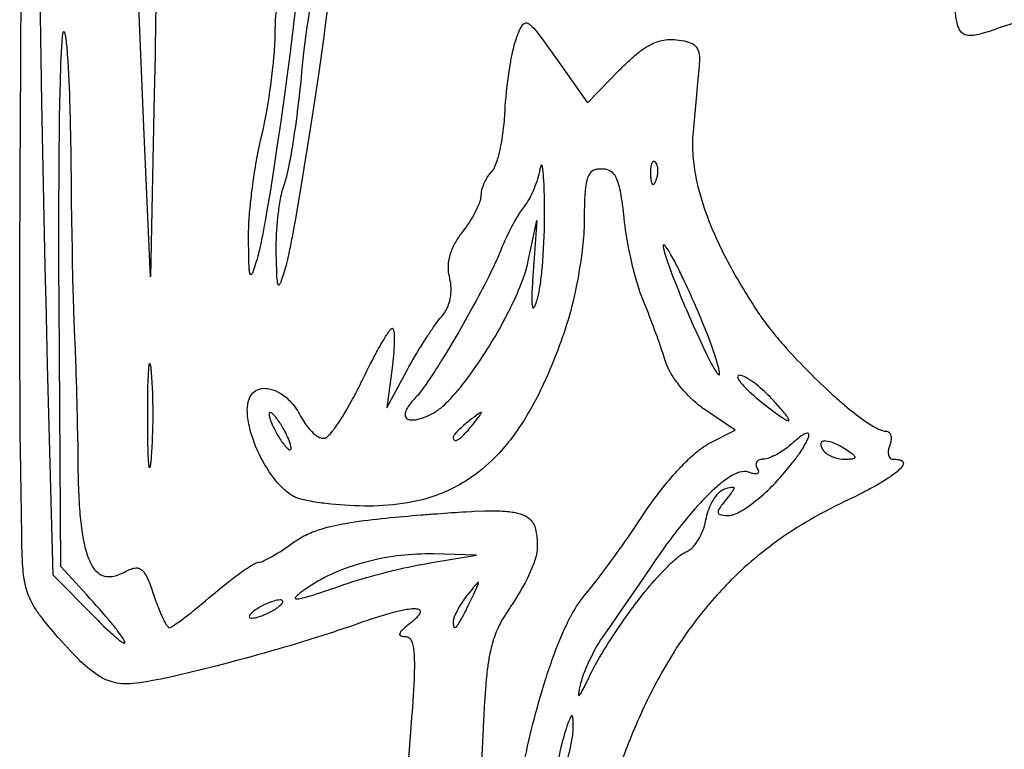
# Model space of a CAD drawing. Header units: millimetres. Extents: x 36.3 to 127.3, y 60.5 to 152.1.
# Tile 13 of 20: x 61.3 to 91, y 97.4 to 119.4. Entities that reach past the tile are written whole.
import ezdxf

# ---------------------------------------------------------------- set-up
doc = ezdxf.new("R2010")
doc.units = ezdxf.units.MM
doc.layers.add('Default', color=2, linetype='Continuous')

msp = doc.modelspace()

# ---------------------------------------------------------------- linework, layer by layer
at = {"layer": 'Default'}
for p, q in [((77.51229, 118.2327), (78.4483, 116.9048)), ((78.4483, 116.9048), (79.41599, 117.9012)), ((65.38491, 117.1724), (65.26585, 111.669)), ((65.26585, 111.669), (65.0728, 116.1846)), ((80.49605, 115.1204), (80.49605, 115.1204)), ((76.65255, 112.1008), (76.92245, 113.3624)), ((76.92245, 113.3624), (76.80822, 111.8102)), ((68.22429, 112.7979), (68.22429, 112.7979)), ((69.06091, 112.4268), (69.06091, 112.4268)), ((62.56459, 102.9274), (62.51516, 110.9037)), ((82.0724, 109.9052), (82.0724, 109.9052)), ((62.15877, 109.007), (62.3295, 102.6761)), ((72.55428, 108.9174), (72.39634, 107.7179)), ((72.39634, 107.7179), (73.00786, 108.8468)), ((83.99442, 108.0002), (83.99442, 108.0002)), ((73.80938, 107.5634), (73.80938, 107.5634)), ((82.9006, 107.045), (81.96957, 107.6724)), ((65.18571, 107.4357), (65.18571, 107.4357)), ((74.99931, 107.224), (74.99931, 107.224)), ((69.31887, 107.0124), (69.31887, 107.0124)), ((82.07086, 106.6159), (82.9006, 107.045)), ((86.2522, 106.4479), (86.2522, 106.4479)), ((73.69331, 103.0407), (75.10442, 103.2775)), ((75.10442, 103.2775), (73.80598, 103.3105)), ((63.3459, 102.0771), (62.56459, 102.9274)), ((62.3295, 102.6761), (63.60669, 101.387)), ((71.04727, 102.3681), (71.04727, 102.3681)), ((74.94065, 101.9324), (74.94065, 101.9324)), ((79.93519, 101.8589), (79.93519, 101.8589)), ((69.03664, 101.6502), (69.03664, 101.6502)), ((78.01979, 98.12238), (78.01979, 98.12238))]:
    msp.add_line(p, q, dxfattribs=at)
for points in [[(65.03561, 129.6795, -0.05017031), (65.10256, 129.494, -0.02972957), (65.17813, 129.1151, -0.01355531), (65.26446, 128.3726), (65.2664, 128.3508, -0.01069725), (65.3555, 126.9556, -0.00789798), (65.4261, 124.5104, -0.00388219), (65.4295, 124.281), (65.43239, 124.0588, -0.00347088), (65.44016, 123.198), (65.44297, 122.4447), (65.44273, 121.7856, -0.00349222), (65.42494, 119.4788), (65.40746, 118.3255), (65.38491, 117.1724)], [(69.78996, 121.7867, -0.04180327), (69.80132, 121.7118, -0.02135906), (69.79675, 121.4124, -0.01249237), (69.7775, 121.1231), (69.75378, 120.8433, -0.04224904), (69.75067, 120.8093), (69.69694, 120.2701), (69.64127, 119.7651), (69.61393, 119.5285), (69.58681, 119.2994, -0.00445753), (69.36081, 117.5258), (69.27012, 116.8615), (69.18828, 116.2805, -0.00240946), (69.11472, 115.7725), (68.98111, 114.884), (68.87589, 114.2184), (68.79314, 113.7197), (68.72807, 113.3462), (68.7028, 113.2063, -0.00169542), (68.60853, 112.7177), (68.55572, 112.4745, -0.02048087), (68.49352, 112.2335)], [(69.03224, 119.059, -0.02308426), (69.07057, 119.7775, -0.0292135), (69.23961, 120.8504, -0.02317857), (69.38451, 121.3951, -0.02049599), (69.43581, 121.542), (69.48332, 121.6581, -0.06384243), (69.58685, 121.841, -0.08236026), (69.63923, 121.8915, -0.4273874), (69.74071, 121.8767, -0.0931433), (69.78996, 121.7867)], [(70.71987, 120.9824, -0.0157408), (70.70541, 120.6969), (70.67964, 120.4214), (70.65067, 120.155, -0.03669649), (70.64698, 120.1227, -0.00445176), (70.51804, 119.0962), (70.503, 118.984), (70.47301, 118.7632), (70.35287, 117.9084), (70.24356, 117.161), (70.14514, 116.5074), (70.05702, 115.9357), (69.89813, 114.9361), (69.83682, 114.5615), (69.72676, 113.9064), (69.64124, 113.4156), (69.57476, 113.0478, -0.01224286), (69.54913, 112.91, -0.00077946), (69.45481, 112.4286), (69.40292, 112.1889), (69.37445, 112.0696), (69.35902, 112.0102), (69.34223, 111.9513)], [(69.83763, 117.8381), (69.87744, 118.2381, -0.00755637), (69.91714, 118.5876, -0.01286033), (70.09373, 119.8061), (70.1495, 120.1092, -0.01526768), (70.24818, 120.5611, -0.02962297), (70.2625, 120.6173, -0.02263101), (70.31866, 120.8121, -0.04474158), (70.39539, 120.9998)], [(61.34801, 106.4479), (61.34209, 106.8791), (61.33504, 107.7281), (61.32962, 109.3729, -0.00068105), (61.32918, 110.1439, -0.00132499), (61.34732, 116.1193), (61.36028, 118.36), (61.37368, 120.3206)], [(90.82928, 119.1576, -0.02754542), (90.79864, 119.1465, -0.0079136), (90.55589, 119.0622), (90.44673, 119.0272), (90.34226, 118.9965, -0.01824256), (90.14009, 118.9501, -0.06034455), (89.95468, 118.9371, -0.1097823), (89.7999, 118.9774, -0.105535), (89.69877, 119.066, -0.08884672), (89.60406, 119.2754, -0.03930717), (89.54245, 119.6131), (89.52436, 119.7838), (89.50977, 119.9548)], [(62.64674, 119.061, -0.5578226), (62.66525, 119.0585, -0.07868833), (62.68743, 119.0013), (62.70007, 118.9425, -0.01961848), (62.71806, 118.8259, -0.01381101), (62.76169, 118.3708, -0.01102803), (62.83631, 116.7728), (62.84695, 116.373), (62.85896, 115.7731), (62.86335, 115.4732), (62.86382, 115.4357), (62.86536, 115.3045), (62.86671, 115.1733)], [(76.30694, 118.8604, -0.01182016), (76.36225, 119.0023, -0.02058371), (76.39062, 119.0714), (76.42091, 119.1393, -0.04487616), (76.49199, 119.2608, -0.07322232), (76.53539, 119.3022, -0.2554302), (76.63728, 119.3125, -0.07118793), (76.71332, 119.2675, -0.04682649), (76.77448, 119.2129, -0.02972106), (76.97372, 118.9794, -0.01019086), (77.51229, 118.2327)], [(92.97815, 118.8899, 0.02232473), (92.91542, 118.9218, 0.01708498), (92.423, 119.1559, 0.01483811), (92.23154, 119.2323, 0.0438254), (91.88346, 119.3283, 0.09836523), (91.34499, 119.3132, 0.03527458), (90.82928, 119.1576)], [(62.51516, 110.9037), (62.51033, 111.9235, -0.00326891), (62.51958, 115.4934), (62.52436, 115.9397), (62.52946, 116.3303), (62.54097, 117.0137), (62.54357, 117.1419), (62.55496, 117.6224), (62.56576, 117.9828), (62.57049, 118.118), (62.57504, 118.2362), (62.58417, 118.4431), (62.60244, 118.7534), (62.61606, 118.9084), (62.626, 118.9858, -0.06535555), (62.63313, 119.0243, -0.08482856), (62.64674, 119.061)], [(68.61896, 115.9024), (68.66374, 116.0965, 0.0205963), (68.68352, 116.1878, 0.02078682), (68.9203, 117.6158), (68.9622, 117.9754, 0.01271039), (69.01028, 118.5164, 0.04300548), (69.01145, 118.5334, 0.01358215), (69.03224, 119.059)], [(75.96186, 116.6601, -0.02328804), (76.07123, 117.7702), (76.1141, 118.046, -0.00898978), (76.15115, 118.2522, -0.02647424), (76.15864, 118.2908, -0.01598113), (76.22199, 118.5784, -0.02993503), (76.30694, 118.8604)], [(79.41599, 117.9012, -0.01392623), (79.59234, 118.0778, -0.01669095), (79.91807, 118.3709, -0.00347272), (80.0486, 118.4728, -0.02732954), (80.29126, 118.6318, -0.07377627), (80.69595, 118.7919, -0.08604074), (81.13071, 118.8111)], [(81.13071, 118.8111, -0.03972197), (81.43362, 118.7583, -0.08561245), (81.65082, 118.6651, -0.1236305), (81.76704, 118.5325, -0.06424778), (81.80882, 118.4087), (81.8168, 118.3605, -0.04587632), (81.82479, 118.1898, -0.02009548), (81.82351, 118.147), (81.81998, 118.0829, -0.02245475), (81.81763, 118.0509, -0.03211085), (81.81494, 118.019)], [(69.31696, 114.4863, 0.0276021), (69.37868, 114.6897, 0.02004957), (69.53609, 115.47, 0.01780489), (69.83763, 117.8381)], [(75.56583, 114.8398, 0.06477673), (75.63315, 114.9374, 0.03706291), (75.71687, 115.1417, 0.02491753), (75.77132, 115.3266, 0.03053292), (75.89866, 115.9887), (75.90431, 116.0305), (75.9094, 116.0698, 0.02064126), (75.96186, 116.6601)], [(68.22429, 112.7979), (68.22404, 112.847, -0.01016521), (68.22485, 112.9435, -0.00698518), (68.23998, 113.317, -0.04578742), (68.24255, 113.3578, -0.01081889), (68.26746, 113.6786, -0.0073318), (68.32767, 114.2387, -0.01061154), (68.45106, 115.0745), (68.48821, 115.2824), (68.51797, 115.438), (68.56602, 115.6708, -0.0073868), (68.61896, 115.9024)], [(81.63058, 116.0435, 0.04216754), (81.62641, 115.3001, 0.03201418), (81.71632, 114.6578, 0.03662695), (82.02633, 113.5688, 0.03621898), (82.72923, 112.025, 0.02357019), (83.60555, 110.5727)], [(77.01582, 114.9146, -0.05121387), (76.83573, 114.3248), (76.80544, 114.2537, -0.02813289), (76.68574, 114.0111, -0.03897059), (76.53629, 113.7857)], [(77.15453, 113.6446), (77.15324, 113.805, 0.00849383), (77.13998, 114.3666, 0.02753261), (77.13699, 114.4379), (77.1225, 114.6879), (77.11992, 114.7212), (77.10872, 114.8399), (77.09798, 114.9216, 0.04196102), (77.08672, 114.981), (77.07753, 115.0125), (77.07079, 115.027, 0.1983928), (77.06118, 115.036, 0.2997729), (77.04699, 115.0261, 0.07596427), (77.01582, 114.9146)], [(78.87494, 114.9146, 0.03853554), (78.74854, 114.9065, 0.07783917), (78.6366, 114.8754, 0.1669498), (78.48671, 114.7326, 0.06560371), (78.42502, 114.5686, 0.03770025), (78.37749, 114.2673, 0.01631272), (78.3543, 113.8107, 0.0082807), (78.34998, 113.3535)], [(79.55322, 113.4292), (79.54201, 113.5351), (79.51912, 113.7343), (79.51365, 113.7784, 0.01105032), (79.46365, 114.1194, 0.02448271), (79.40936, 114.3796, 0.03700686), (79.34789, 114.5749, 0.04824394), (79.27805, 114.7149, 0.1474935), (79.10496, 114.8723, 0.1076353), (78.87494, 114.9146)], [(80.49605, 115.1204, 0.1098849), (80.46393, 115.143, 0.3510204), (80.40618, 115.1246, 0.09827377), (80.36777, 115.0362, 0.04925912), (80.34838, 114.8938, 0.00892122), (80.34637, 114.8219), (80.34782, 114.75)], [(80.51833, 114.5795, 0.08822748), (80.57339, 114.8526, 0.05769181), (80.55938, 114.9936, 0.1340535), (80.49605, 115.1204)], [(75.24554, 114.1266, -0.07280653), (75.27592, 114.3235, -0.05460715), (75.38996, 114.599, -0.06969572), (75.56583, 114.8398)], [(80.34782, 114.75, 0.03905985), (80.34977, 114.7104, 0.01132113), (80.35585, 114.6341, 0.03657001), (80.36761, 114.5525, 0.05900834), (80.3881, 114.4823, 0.1273451), (80.40659, 114.4549, 0.4341954), (80.45319, 114.4624, 0.07772064), (80.49074, 114.5181), (80.51833, 114.5795)], [(69.06091, 112.4268, -0.02971256), (69.11305, 113.466, -0.01575974), (69.12048, 113.5307, -0.01333953), (69.1937, 114.0136, -0.04133854), (69.31696, 114.4863)], [(74.68426, 113.0201, 0.04018455), (75.02858, 113.541, 0.02417552), (75.16553, 113.8233, 0.05310469), (75.18014, 113.8599, 0.05266556), (75.19225, 113.8922, 0.03572259), (75.22807, 114.0072, 0.05496653), (75.24554, 114.1266)], [(76.53629, 113.7857, 0.03324187), (76.41953, 113.6234, 0.02737411), (76.07917, 113.0127), (76.00292, 112.8553, 0.00372356), (75.89427, 112.6166), (75.86822, 112.5564), (75.83008, 112.4657), (75.79317, 112.3746)], [(76.92941, 110.9635, 0.02781045), (76.95306, 111.0446, 0.02293692), (77.01575, 111.3653, 0.0102237), (77.03598, 111.5067, 0.01125339), (77.09242, 112.0394, 0.00976534), (77.10051, 112.1395, 0.02065637), (77.15453, 113.6446)], [(80.12464, 110.9597, -0.02150369), (80.01373, 111.2575, -0.01359741), (79.85784, 111.791, -0.00974288), (79.7604, 112.1964), (79.69626, 112.5024, -0.02328115), (79.55322, 113.4292)], [(78.34998, 113.3535, -0.01805307), (78.3455, 113.1454, -0.0200576), (78.27579, 112.3685, -0.0193716), (78.0769, 111.2158, -0.02773444), (77.77505, 110.0857)], [(74.29437, 111.6236, -0.1432142), (74.32192, 112.3686, -0.05558887), (74.47411, 112.7104, -0.03744857), (74.68426, 113.0201)], [(68.49352, 112.2335, -0.00780474), (68.40611, 111.9543), (68.36809, 111.8473, -0.01189452), (68.33513, 111.7716, -0.0496565), (68.31581, 111.7405, -0.2745648), (68.29137, 111.7272, -0.2006982), (68.27182, 111.7558, -0.04923195), (68.25027, 111.8847, -0.01637554), (68.23066, 112.3411), (68.22429, 112.7979)], [(82.0724, 109.9052), (81.94121, 110.2351), (81.82224, 110.5223), (81.71515, 110.7725, -0.02592566), (81.70325, 110.7999, 0.01099534), (81.31268, 111.6536, 0.00789426), (81.20809, 111.867), (81.16772, 111.9474, 0.01791631), (81.13176, 112.018), (81.06725, 112.142), (80.9642, 112.3311), (80.89686, 112.4464, 0.0264999), (80.79513, 112.596), (80.77446, 112.6185, 0.09539677), (80.7537, 112.6338, 0.5978686), (80.73146, 112.612, 0.05333205), (80.74315, 112.5136, 0.04677311), (80.75426, 112.4652, 0.03683271), (80.76669, 112.4172)], [(69.34223, 111.9513), (69.27982, 111.749), (69.23399, 111.6092), (69.19593, 111.5066, -0.05027621), (69.17959, 111.4696, -0.04355036), (69.1609, 111.4357, -0.1359227), (69.1394, 111.4148, -0.3453553), (69.12251, 111.4217, -0.09449274), (69.10254, 111.482, -0.02164492), (69.08054, 111.7175, -0.01661643), (69.07648, 111.8061), (69.06719, 112.1164), (69.06091, 112.4268)], [(75.79317, 112.3746, -0.01686951), (75.53336, 111.8006, -0.01116201), (75.02342, 110.8234), (74.82291, 110.4618), (74.64424, 110.1473, -0.01166593), (74.56512, 110.0101), (74.41531, 109.754), (74.28252, 109.5308), (74.22385, 109.4334), (74.11293, 109.2514, -0.00432413), (73.91548, 108.935, -0.01094286), (73.60801, 108.4675, -0.01768317), (73.52773, 108.3528, -0.01335149), (73.4027, 108.1841, -0.03424865), (73.26621, 108.0246)], [(80.76669, 112.4172, 0.01826211), (80.80227, 112.295, 0.01168099), (80.87965, 112.0611, 0.00850759), (80.91826, 111.9523), (80.99583, 111.7424, 0.01417044), (81.63947, 110.193), (81.81295, 109.8107), (81.94697, 109.5255), (82.05045, 109.3128), (82.13042, 109.1542), (82.19231, 109.0362), (82.24037, 108.9483, 0.01777805), (82.27776, 108.8831), (82.33769, 108.7873, 0.06055216), (82.35412, 108.764, 0.05675626), (82.38094, 108.7305, 0.1613948), (82.41594, 108.7057)], [(73.80938, 107.5634, 0.05660031), (74.08543, 107.7639, 0.03434633), (74.52504, 108.2237, 0.01846347), (74.86911, 108.6605, 0.0348956), (75.908, 110.3044), (75.96547, 110.4118), (76.0705, 110.6146, 0.03700802), (76.0818, 110.6369, 0.02069889), (76.40961, 111.3523), (76.48117, 111.5358, 0.03522779), (76.65255, 112.1008)], [(76.80822, 111.8102), (76.80039, 111.7011), (76.7878, 111.5091), (76.78558, 111.4722), (76.77203, 111.1937), (76.76817, 111.0222, 0.0317273), (76.77796, 110.7982), (76.78487, 110.7628, 0.08199502), (76.79659, 110.7344, 0.4052804), (76.81728, 110.7273, 0.1252318), (76.8574, 110.7798, 0.0373561), (76.92941, 110.9635)], [(74.04257, 110.4582, 0.1312887), (74.30915, 111.0106, 0.1112543), (74.29437, 111.6236)], [(80.79066, 109.1378), (80.71839, 109.3694, 0.0182682), (80.12464, 110.9597)], [(73.00786, 108.8468, -0.01752274), (73.49261, 109.6734), (73.62197, 109.8753, -0.00386221), (73.82373, 110.173), (73.87616, 110.246, -0.0271719), (74.04257, 110.4582)], [(83.60555, 110.5727, 0.01594089), (83.69868, 110.4367, 0.01709946), (84.08737, 109.9302, 0.00827582), (84.4512, 109.5061, 0.02577128), (85.83114, 108.1208, 0.01218807), (86.20116, 107.7979, 0.02300936), (86.78255, 107.3434), (86.82057, 107.3167), (86.96535, 107.2201, 0.03042362), (87.19239, 107.0903, 0.04449075), (87.31329, 107.0387, 0.07456626), (87.44202, 107.0124)], [(71.64234, 108.5159, -0.01209211), (72.06095, 109.3403), (72.08849, 109.3913, -0.01115031), (72.30273, 109.7691), (72.35956, 109.862, -0.01038287), (72.44975, 109.9986, -0.03764234), (72.49957, 110.0641, -0.04438537), (72.5276, 110.0948, -0.1485358), (72.5629, 110.1168)], [(77.77505, 110.0857, -0.01391543), (77.40598, 109.0853, -0.01803936), (77.02367, 108.2273, -0.03252872), (77.01222, 108.2041, -0.01980699), (76.61839, 107.4815), (76.52345, 107.3278, -0.05305891), (75.66167, 106.226, -0.05492883), (74.85001, 105.5571, -0.08520512), (73.40769, 104.9324, -0.02193397), (73.02235, 104.8508, -0.04280281), (71.84592, 104.7546)], [(72.5629, 110.1168, -0.2782403), (72.59142, 110.0884, -0.07180352), (72.61717, 109.9431, -0.0257317), (72.62057, 109.6859, -0.02248104), (72.55428, 108.9174)], [(82.41594, 108.7057, 0.3602095), (82.42972, 108.7223, 0.07963498), (82.42661, 108.8001, 0.01282363), (82.39663, 108.9423, 0.01783554), (82.24743, 109.4281), (82.23705, 109.4582), (82.15674, 109.6824), (82.11503, 109.794), (82.0724, 109.9052)], [(62.9789, 109.8346, -0.00787294), (63.00148, 109.3524), (63.00557, 109.2468), (63.0322, 108.4289, -0.01077546), (63.03648, 108.2755), (63.05093, 107.7002), (63.05578, 107.4844), (63.06354, 107.1068), (63.06622, 106.9652), (63.07453, 106.4697), (63.08106, 105.9742)], [(65.18571, 107.4357, -0.0134185), (65.18572, 107.5205), (65.18693, 107.8386), (65.19335, 108.3168), (65.19994, 108.5598), (65.20499, 108.6889), (65.20916, 108.7724), (65.21511, 108.8652, -0.04726459), (65.21784, 108.8996), (65.22451, 108.9655, -0.08183402), (65.22724, 108.9861, -0.07600862), (65.24171, 109.0451, -0.7734047), (65.25212, 109.0441, -0.07285012), (65.26881, 108.9805), (65.27603, 108.9317, -0.03124534), (65.28057, 108.895, -0.00656054), (65.29176, 108.7848)], [(81.96957, 107.6724, -0.00839769), (81.87241, 107.7414, -0.02214899), (81.69875, 107.8819, -0.05027835), (81.16735, 108.4539, -0.02284987), (81.05382, 108.6136, -0.02572026), (80.90345, 108.8663), (80.87077, 108.9322, -0.0437814), (80.79066, 109.1378)], [(65.29176, 108.7848), (65.30431, 108.6264, -0.01664871), (65.3364, 107.4354, -0.01761808), (65.29333, 106.2448)], [(83.02801, 108.6956, 0.1738534), (82.98714, 108.6823, 0.2168436), (82.97547, 108.6525, 0.08474336), (82.99022, 108.5973, 0.06849933), (83.11144, 108.4245, 0.04084785), (83.57109, 107.9914)], [(83.99442, 108.0002, 0.03580541), (83.55383, 108.4071, 0.03392854), (83.30788, 108.5823, 0.04138901), (83.17451, 108.6551, 0.1068918), (83.02801, 108.6956)], [(70.53648, 106.8051, 0.07317258), (70.59281, 106.8377, 0.05477607), (70.7637, 107.0189, 0.01413922), (70.82963, 107.1054, 0.02817017), (71.26505, 107.7939), (71.36389, 107.9721, 0.00776472), (71.5064, 108.2423, 0.01705913), (71.54103, 108.3104), (71.59216, 108.413), (71.61737, 108.4644), (71.64234, 108.5159)], [(68.18998, 107.6568, -0.09130915), (68.24222, 107.9766, -0.1349242), (68.40063, 108.2008, -0.1199293), (68.60887, 108.2939, -0.08058778), (68.8033, 108.2976, -0.08938839), (69.12152, 108.1909, -0.08624189), (69.51257, 107.8792, -0.06163846), (69.79701, 107.4679)], [(73.26621, 108.0246, 0.06125859), (73.01723, 107.7173, 0.08701907), (72.94953, 107.5462, 0.08224141), (72.95041, 107.4705, 0.2449757), (73.03167, 107.3722, 0.09580894), (73.13292, 107.3492, 0.06363206), (73.31153, 107.3661, 0.04987186), (73.56702, 107.4481, 0.03154666), (73.80938, 107.5634)], [(83.57109, 107.9914), (83.78646, 107.817, 0.02119214), (84.32514, 107.415), (84.3944, 107.3721, 0.04040553), (84.45523, 107.3402), (84.48528, 107.3287, 0.1093159), (84.50996, 107.3255, 0.5076168), (84.52237, 107.3536, 0.07740168), (84.47222, 107.4459, 0.02911879), (84.36057, 107.5909, 0.00749773), (84.27163, 107.6955), (84.13443, 107.8491), (84.0996, 107.8871, 0.01371061), (83.99442, 108.0002)], [(69.58546, 105.0452, -0.06276001), (69.27728, 105.2738, -0.05565112), (68.85175, 105.788, -0.05835904), (68.39575, 106.6781, -0.03521332), (68.25063, 107.1586, -0.05342342), (68.18998, 107.6568)], [(68.87568, 107.5768, 0.3890538), (68.84628, 107.5459, 0.07391902), (68.84972, 107.4742, 0.04985319), (68.92807, 107.2372, 0.02124324), (69.03664, 107.0124)], [(69.31887, 107.0124, 0.03296726), (69.13068, 107.3209, 0.01532591), (69.01952, 107.4651, 0.04369183), (68.95554, 107.5312, 0.04301676), (68.91899, 107.5599, 0.1442274), (68.87568, 107.5768)], [(74.99931, 107.224), (75.13122, 107.3943, 0.02773078), (75.22279, 107.5217, 0.0521139), (75.24014, 107.5513, 0.018815), (75.24601, 107.5655, 0.9473503), (75.2331, 107.577, 0.06709885), (75.14342, 107.522, 0.01045166), (74.89276, 107.3306)], [(65.29333, 106.2448, -0.02492817), (65.29018, 106.2058), (65.28857, 106.1869), (65.2814, 106.1092, -0.02116787), (65.26478, 105.976), (65.2557, 105.9326), (65.25051, 105.9179, -0.4280906), (65.24143, 105.9115, -0.08051398), (65.2275, 105.9575, -0.01805738), (65.21037, 106.1417), (65.20248, 106.3033), (65.19763, 106.4448, -0.00887019), (65.19185, 106.6925, -0.0052062), (65.18571, 107.4357)], [(69.79701, 107.4679, 0.06543331), (70.0873, 107.0478, 0.0604421), (70.28358, 106.874, 0.06482697), (70.40271, 106.8125, 0.1644619), (70.53648, 106.8051)], [(74.39887, 106.8367, 0.1166695), (74.4129, 106.7601, 0.2906496), (74.46143, 106.729, 0.135933), (74.55, 106.7602, 0.05484612), (74.67724, 106.8607, 0.03679989), (74.99931, 107.224)], [(74.89276, 107.3306, 0.02238199), (74.6255, 107.1039, 0.01860805), (74.50008, 106.9805), (74.44194, 106.9139, 0.0268982), (74.41595, 106.8778, 0.1252247), (74.39887, 106.8367)], [(69.03664, 107.0124, 0.03296726), (69.22483, 106.7039, 0.01743423), (69.336, 106.5597, 0.04455114), (69.39998, 106.4936, 0.0434755), (69.43653, 106.4649, 0.1442274), (69.47984, 106.4479)], [(69.47984, 106.4479, 0.3912537), (69.50925, 106.4788, 0.07786677), (69.50579, 106.5506, 0.05126582), (69.42742, 106.7876, 0.02318348), (69.31887, 107.0124)], [(84.16803, 105.5153, 0.01860983), (84.58164, 105.9977, 0.01351807), (84.81422, 106.3065, 0.03522424), (85.05025, 106.6849, 0.03708841), (85.10867, 106.8195, 0.04616185), (85.12434, 106.8887, 0.2214016), (85.10998, 106.944, 0.1987594), (85.07101, 106.9539, 0.08909407), (85.00282, 106.9322, 0.05168128), (84.79614, 106.7941, 0.01918448), (84.6072, 106.6328)], [(87.44202, 107.0124, -0.246162), (87.56126, 106.9549, -0.111913), (87.59823, 106.8671, -0.08700915), (87.59853, 106.7255, -0.05704413), (87.56126, 106.589)], [(80.17007, 104.5535, -0.03413831), (81.02547, 105.6723, -0.00546599), (81.26369, 105.9329, -0.02463683), (81.64364, 106.3024, -0.01823152), (81.84843, 106.4712, -0.04271698), (82.07086, 106.6159)], [(84.6072, 106.6328, -0.05329401), (84.20731, 106.3405, -0.02766909), (83.9851, 106.2279), (83.92682, 106.2052, -0.08440265), (83.74388, 106.1657)], [(86.2522, 106.4479, 0.04673146), (85.89944, 106.6398, 0.08075806), (85.62985, 106.7152, 0.128902), (85.5313, 106.7012, 0.2363792), (85.48495, 106.6446, 0.1485367), (85.49908, 106.5411, 0.04154691), (85.54665, 106.4479)], [(85.54665, 106.4479, 0.1053356), (85.67832, 106.3202, 0.07952722), (85.92766, 106.2083, 0.06853207), (86.1983, 106.17)], [(86.1983, 106.17, 0.02834993), (86.28031, 106.1714, 0.0303785), (86.42525, 106.181, 0.08369589), (86.50095, 106.2021, 0.5041391), (86.50704, 106.2529, 0.07036551), (86.45013, 106.31, 0.02254304), (86.2522, 106.4479)], [(87.56126, 106.589, 0.104182), (87.51752, 106.3514, 0.1352169), (87.55537, 106.2257, 0.2563936), (87.67217, 106.1657)], [(83.74388, 106.1657, 0.06882296), (83.64009, 106.1504, 0.1084219), (83.57017, 106.1094, 0.2271926), (83.52928, 105.9983, 0.1167232), (83.56909, 105.8867)], [(87.67217, 106.1657, -0.02530317), (87.81272, 106.1568, -0.09085948), (87.92511, 106.1223, -0.2671382), (87.9739, 106.0486, -0.1242986), (87.95544, 105.9805, -0.07014111), (87.87508, 105.8748, -0.04003795), (87.68773, 105.714, -0.02677566), (87.32814, 105.4756), (87.18875, 105.3936, -0.01541553), (87.12722, 105.3586, -0.04185432), (87.09825, 105.3424, -0.00841157), (86.64416, 105.1018), (86.52921, 105.0443), (86.18198, 104.8771)], [(63.08106, 105.9742), (63.09008, 105.505, 0.01370208), (63.13108, 104.6697, 0.01791798), (63.20053, 104.012), (63.2103, 103.9464), (63.23128, 103.8189, 0.02789), (63.34307, 103.3402, 0.05215625), (63.49276, 102.9808, 0.09196304), (63.68108, 102.7476, 0.2143441), (64.10492, 102.632, 0.06256106), (64.31866, 102.6864, 0.03286688), (64.5193, 102.7781)], [(83.30376, 105.7757, 0.1079726), (83.16503, 105.7957, 0.09322621), (82.91295, 105.7267, 0.04503556), (82.70185, 105.6093, 0.03758726), (82.34407, 105.3344, 0.02744099), (81.78474, 104.7793), (81.68604, 104.6693), (81.5051, 104.4596), (81.35064, 104.2729, 0.02180762), (80.34606, 102.9068)], [(83.56909, 105.8867, -0.07313342), (83.59742, 105.8291, -0.1388387), (83.60278, 105.7739, -0.3270145), (83.53507, 105.7272, -0.07359459), (83.41692, 105.7395, -0.03719035), (83.30376, 105.7757)], [(82.72236, 104.4724, 0.07561355), (82.83501, 104.492, 0.05436725), (83.02991, 104.5761, 0.03021556), (83.18971, 104.67, 0.03503493), (83.70469, 105.0628, 0.0287063), (84.16803, 105.5153)], [(82.01887, 104.336, -0.07709624), (82.20066, 104.8642, -0.0555222), (82.35767, 105.0999, -0.04716548), (82.45934, 105.2002, -0.08814943), (82.58331, 105.2711)], [(82.58331, 105.2711, -0.02795472), (82.77713, 105.325, -0.06936295), (82.82652, 105.3285, -0.3075748), (82.86055, 105.3088, -0.1672881), (82.84929, 105.2536), (82.8256, 105.2112, -0.02476312), (82.77747, 105.1412), (82.69971, 105.0404), (82.6597, 104.9908), (82.61932, 104.9416)], [(71.84592, 104.7546, -0.02638314), (70.70458, 104.8133), (70.63329, 104.8209, -0.01762972), (70.10177, 104.8974, -0.02459919), (69.83897, 104.9551, -0.02010817), (69.70985, 104.9934, -0.04432566), (69.58546, 105.0452)], [(86.18198, 104.8771, 0.01320357), (85.57652, 104.5742, 0.02594497), (84.48794, 103.9221, 0.04880116), (82.77422, 102.5154, 0.03528186), (81.68362, 101.2615, 0.02462964), (80.98107, 100.2323, 0.03011467), (80.10104, 98.58454, 0.02357006), (79.40183, 96.85238)], [(82.61932, 104.9416), (82.50661, 104.8003, 0.02865189), (82.4175, 104.6684, 0.05666865), (82.38995, 104.606, 0.1557706), (82.38792, 104.5478, 0.1677865), (82.4173, 104.5122, 0.08341492), (82.49067, 104.4864, 0.04448631), (82.72236, 104.4724)], [(73.43526, 104.487, -0.00248318), (73.91711, 104.5247, -0.00664719), (74.77579, 104.5829), (74.94572, 104.5919), (75.02646, 104.5957), (75.34116, 104.6067), (75.48272, 104.6091, -0.02650597), (76.01924, 104.5923, -0.05437439), (76.43098, 104.5173, -0.04641019), (76.57864, 104.4558, -0.1258708), (76.78639, 104.2729, -0.07701633), (76.87238, 104.0869, -0.04895899), (76.92341, 103.7852, -0.01892168), (76.93165, 103.6325), (76.93224, 103.6133, -0.00986768), (76.93455, 103.4796)], [(78.34197, 102.0396, 0.01506008), (78.82567, 102.6482, 0.01571086), (80.17007, 104.5535)], [(69.57581, 103.6516, -0.04932076), (70.00793, 103.9078, -0.034804), (70.41698, 104.0623, -0.03041106), (71.16095, 104.2334), (71.3021, 104.257, -0.01514414), (72.36655, 104.3914, -0.0048072), (73.43526, 104.487)], [(81.41726, 103.3715, 0.08046098), (81.54551, 103.4458, 0.06769682), (81.72162, 103.6327, 0.1117239), (82.01887, 104.336)], [(62.56952, 100.7021, -0.06820992), (62.55135, 100.7228, -0.01560003), (61.99048, 101.3904, -0.02348589), (61.80046, 101.659, -0.06452674), (61.55119, 102.1761), (61.54306, 102.2018, -0.04326047), (61.45377, 102.6143, -0.02540546), (61.40353, 103.2448), (61.40062, 103.3239), (61.39315, 103.6005), (61.38822, 103.8771)], [(68.53443, 103.0613, 0.08750909), (68.67966, 103.1027, 0.02420265), (68.91516, 103.2204, 0.0284966), (69.57581, 103.6516)], [(76.93455, 103.4796, -0.05862895), (76.89794, 103.2475, -0.03239918), (76.76185, 102.8612, -0.04867197), (76.17158, 101.7862)], [(79.93519, 101.8589), (80.09846, 102.0684, -0.02033622), (80.70796, 102.7704), (80.87105, 102.9369, -0.02155449), (81.12789, 103.1747), (81.19563, 103.2305, -0.02246322), (81.24783, 103.2706), (81.28797, 103.2994, -0.05017405), (81.41726, 103.3715)], [(67.13758, 102.0735, -0.00316388), (67.30144, 102.2117), (67.44641, 102.3307), (67.51038, 102.3821), (67.63111, 102.4776, -0.01687352), (68.06368, 102.799, -0.01552797), (68.28923, 102.9478, -0.01833954), (68.40701, 103.015, -0.0486056), (68.46867, 103.0438, -0.09904448), (68.53443, 103.0613)], [(73.80598, 103.3105, 0.06714438), (71.84618, 103.0866), (71.72641, 103.0552, 0.03603445), (70.84899, 102.7525, 0.02865873), (70.82228, 102.7409, 0.04660339), (70.03218, 102.3116)], [(71.04727, 102.3681, -0.01047593), (71.3716, 102.4755), (71.65778, 102.5618, -0.02711223), (73.69331, 103.0407)], [(64.5193, 102.7781, -0.03944714), (64.68356, 102.855, -0.08468551), (64.83942, 102.8895, -0.1375991), (64.96908, 102.8563, -0.07486619), (65.05421, 102.7823, -0.05506402), (65.15858, 102.6173, -0.03093091), (65.27238, 102.3481, -0.01101443), (65.36826, 102.072)], [(74.94065, 101.9324), (75.01779, 102.0951), (75.09194, 102.2551), (75.10012, 102.2734, 0.03129217), (75.12737, 102.3358, 0.03918391), (75.15051, 102.3938), (75.1635, 102.4365, 0.1140663), (75.16385, 102.4532, 0.4192136), (75.14747, 102.4518, 0.03274678), (75.12473, 102.4325, 0.0197148), (74.97813, 102.2639), (74.83778, 102.0901)], [(70.03218, 102.3116), (69.94714, 102.2529, 0.02059525), (69.84386, 102.1789), (69.78687, 102.1359, 0.01079884), (69.74198, 102.1, 0.04215835), (69.65385, 102.0153, 0.1620819), (69.63664, 101.9759, 0.3162613), (69.65533, 101.9585, 0.08197232), (69.7468, 101.9604), (69.83051, 101.9765), (69.90818, 101.9955, 0.01503069), (70.19586, 102.0796, 0.00867883), (71.04727, 102.3681)], [(63.60669, 101.387, 0.00960975), (63.77733, 101.2167), (63.86761, 101.1284), (64.0202, 100.9827), (64.05665, 100.9488), (64.12015, 100.8906, 0.01211054), (64.24432, 100.7813, 0.00917386), (64.35291, 100.6937), (64.41994, 100.6472, 0.02002582), (64.45509, 100.6283, 0.08833484), (64.48356, 100.6211, 0.4013058), (64.49685, 100.6335, 0.1140392), (64.48051, 100.6898, 0.03882717), (64.42406, 100.787), (64.36472, 100.8738), (64.33583, 100.9138, 0.01729551), (64.10068, 101.2149, 0.01344674), (63.3459, 102.0771)], [(65.36826, 102.072, 0.02086397), (65.55936, 101.5578, 0.01801312), (65.6146, 101.4314), (65.65902, 101.3377), (65.69468, 101.2683), (65.72332, 101.217, 0.02942859), (65.77129, 101.1429), (65.80009, 101.1086, 0.1686345), (65.83867, 101.0857)], [(65.83867, 101.0857, 0.08963484), (65.88691, 101.1036, 0.01963438), (65.97189, 101.1544), (65.99133, 101.1672, 0.01642433), (66.28738, 101.3815, 0.01300831), (67.13758, 102.0735)], [(69.17776, 101.9237, 0.06052369), (68.98981, 101.8899, 0.06814756), (68.4722, 101.6502)], [(69.03664, 101.6502, 0.02829807), (69.17422, 101.7523, 0.08322632), (69.24895, 101.8365, 0.08997263), (69.26242, 101.8725, 0.3914407), (69.23116, 101.9164, 0.100624), (69.17776, 101.9237)], [(74.39887, 101.267, 0.02663638), (74.4011, 101.1955, 0.028525), (74.41051, 101.1315, 0.07148397), (74.41981, 101.1068, 0.4127112), (74.45618, 101.0899, 0.1162849), (74.50459, 101.1284, 0.02664473), (74.57195, 101.2213, 0.02056485), (74.76482, 101.5724), (74.85378, 101.7519), (74.94065, 101.9324)], [(74.83778, 102.0901, 0.03481216), (74.57264, 101.7029, 0.02111754), (74.46456, 101.4934, 0.03227039), (74.42175, 101.383, 0.0724522), (74.39887, 101.267)], [(76.21555, 95.01794, -0.01981473), (76.5008, 96.84074, -0.02842047), (77.18237, 99.52485, -0.00797854), (77.40647, 100.1825, -0.02363131), (77.80354, 101.1467, -0.01541099), (77.91944, 101.3808, -0.01952316), (77.96532, 101.4675), (78.0067, 101.5426, -0.04794393), (78.34197, 102.0396)], [(78.4936, 99.60107, -0.02386767), (78.81254, 100.1909, -0.01516499), (79.35165, 101.0399), (79.49332, 101.2476, -0.01095298), (79.93519, 101.8589)], [(68.4722, 101.6502, 0.02659011), (68.33462, 101.548, 0.08321194), (68.2599, 101.4638, 0.09565423), (68.24643, 101.4278, 0.3818667), (68.27769, 101.3839, 0.1010398), (68.33109, 101.3766)], [(68.33109, 101.3766, 0.06127847), (68.51901, 101.4104, 0.06815749), (69.03664, 101.6502)], [(73.11225, 101.2358, 0.02944728), (73.3142, 101.4081, 0.04601049), (73.39092, 101.5024, 0.08824135), (73.41098, 101.5462, 0.3352426), (73.39024, 101.6206, 0.1159271), (73.33363, 101.6446, 0.06543209), (73.21728, 101.6537, 0.03933049), (73.00099, 101.6317, 0.01852201), (72.62934, 101.5525, 0.02265115), (71.54157, 101.2128)], [(76.17158, 101.7862, 0.00394784), (76.08497, 101.6578, 0.03092888), (75.77939, 101.1418, 0.04296893), (75.58896, 100.6555, 0.02531607), (75.48608, 100.2119, 0.01681639), (75.4276, 99.81825), (75.41737, 99.73175), (75.39951, 99.56406, 0.01064845), (75.39564, 99.5247), (75.3687, 99.21461, 0.00830411), (75.33192, 98.6713), (75.32031, 98.46735), (75.30187, 98.11044, 0.01614908), (75.29861, 98.04349), (75.25435, 97.03939)], [(71.54157, 101.2128), (71.32847, 101.1383), (70.9142, 100.9982), (70.81683, 100.966, -0.01401649), (67.72031, 100.0533), (67.62264, 100.0275), (67.24402, 99.92918, -0.00825087), (65.91215, 99.61086), (65.57694, 99.54027), (65.45088, 99.51526), (65.34042, 99.49419), (65.14664, 99.45958), (65.07381, 99.44752), (64.94611, 99.42799, -0.03546488), (64.56036, 99.39238)], [(72.95361, 100.8125, -0.05883361), (72.84818, 100.8266, -0.1043606), (72.80862, 100.8474, -0.3280923), (72.7941, 100.9163, -0.09004125), (72.85614, 101.0119, -0.04702028), (73.11225, 101.2358)], [(64.56036, 99.39238, -0.04246377), (64.25024, 99.41974, -0.08758283), (63.74681, 99.61344, -0.02449856), (63.57805, 99.7235, -0.04146227), (63.04815, 100.1864), (62.92535, 100.3123), (62.74544, 100.5055), (62.56952, 100.7021)], [(73.14092, 98.22313, 0.008326), (73.2263, 99.53073, 0.02116556), (73.23335, 100.2021, 0.01391646), (73.22856, 100.2904, 0.05130165), (73.18123, 100.5989, 0.1053802), (73.10613, 100.747, 0.2156131), (72.95361, 100.8125)], [(78.9593, 100.8911, 0.03883024), (78.53786, 100.1705, 0.0174181), (78.36656, 99.78929, 0.01173401), (78.29374, 99.59328, 0.0159578), (78.2356, 99.39238)], [(78.2356, 99.39238), (78.20059, 99.22937, 0.03059445), (78.18225, 99.11629, 0.07414661), (78.18014, 99.06178, 0.172656), (78.18633, 99.0433, 0.3574775), (78.20661, 99.04997, 0.06300468), (78.29028, 99.18115, 0.00658124), (78.39474, 99.38972), (78.4936, 99.60107)], [(78.01979, 98.12238, 0.02506147), (78.01807, 98.20171, 0.01641597), (78.01199, 98.31806, 0.00932853), (78.00356, 98.38535, 0.07709979), (77.99503, 98.41743, 0.2332216), (77.97789, 98.43722, 0.215214), (77.95206, 98.41804, 0.05692226), (77.90044, 98.31291, 0.01969118), (77.78554, 97.98127)], [(71.48347, 95.42059), (71.77403, 95.29634), (71.84303, 95.26755), (71.8774, 95.25346, 0.01841925), (72.15469, 95.15125, 0.03906538), (72.28672, 95.11668, 0.04700907), (72.41399, 95.10127, 0.1762262), (72.63786, 95.16756, 0.1053934), (72.76169, 95.32478, 0.06285493), (72.87729, 95.67377, 0.02886905), (72.89384, 95.75227, 0.02095452), (72.90121, 95.79043, 0.0055314), (72.92706, 95.94115), (72.94777, 96.08292), (72.98054, 96.34955, 0.0080883), (73.06699, 97.28584), (73.14092, 98.22313)], [(77.78554, 96.99349, 0.02969338), (77.88184, 97.26662, 0.03004326), (77.97937, 97.68988, 0.04346904), (78.01979, 98.12238)], [(77.78554, 97.98127, 0.01887058), (77.64831, 97.48741), (77.6174, 97.34687, 0.01444062), (77.57564, 97.11028, 0.08423639), (77.57314, 97.09248, 0.02951594), (77.55676, 96.93763, 0.04975073), (77.55751, 96.7839, 0.04164837), (77.56576, 96.7428, 0.1434806), (77.58299, 96.71205, 0.3865918), (77.63027, 96.72098, 0.08208894), (77.71873, 96.85104), (77.75347, 96.92168), (77.78554, 96.99349)]]:
    msp.add_lwpolyline(points, format="xyb", dxfattribs=at)
for points in [[(61.85841, 124.6128), (61.86533, 124.1251), (61.87933, 123.18), (61.88102, 123.0693), (61.93867, 119.5535), (61.98651, 116.9167), (62.02489, 114.9393), (62.0872, 111.9731), (62.10394, 111.2315), (62.11037, 110.9534), (62.13371, 109.9802), (62.15877, 109.007)], [(65.0728, 116.1846), (64.92995, 119.5711), (64.91235, 119.9945), (64.90851, 120.0872), (64.84938, 121.5225), (64.79169, 122.9579)], [(81.81494, 118.019), (81.76991, 117.5251), (81.73552, 117.1546), (81.63058, 116.0435)], [(62.86671, 115.1733), (62.87389, 114.5058), (62.8814, 113.9218), (62.89723, 112.8998), (62.90408, 112.5165), (62.91054, 112.1812), (62.92299, 111.5944), (62.94545, 110.7143), (62.95962, 110.2744), (62.96372, 110.1644), (62.96703, 110.0819), (62.9789, 109.8346)], [(61.38822, 103.8771), (61.34801, 106.4479)], [(80.34606, 102.9068), (80.00259, 102.4006), (79.4837, 101.644), (79.35326, 101.4552), (79.15694, 101.1726), (78.9593, 100.8911)]]:
    msp.add_lwpolyline(points, dxfattribs=at)

doc.saveas('drawing.dxf')
